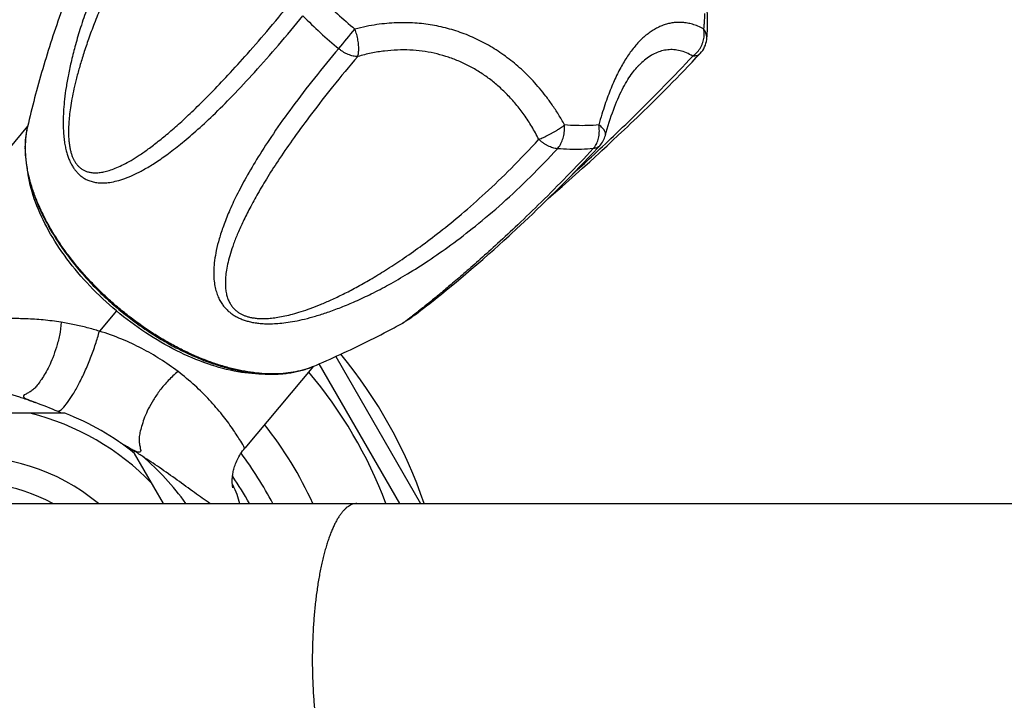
# Model space of a CAD drawing. Header units: millimetres. Extents: x 740 to 1921, y 166 to 1526.
# Tile 14 of 31: x 1461 to 1542, y 397 to 453. Entities that reach past the tile are written whole.
import ezdxf

# ---------------------------------------------------------------- set-up
doc = ezdxf.new("R2010")
doc.units = ezdxf.units.MM
doc.header["$LTSCALE"] = 30.734
doc.layers.get('0').update_dxf_attribs({"linetype": 'CONTINUOUS'})
doc.layers.add('FLAECHEN', color=7, linetype='CONTINUOUS')

msp = doc.modelspace()

# ---------------------------------------------------------------- linework, layer by layer
at = {"color": 7, "linetype": 'CONTINUOUS'}
for p, q in [((1510.419, 443.901), (1510.92, 444.373)), ((1509.493, 443.036), (1509.944, 443.456)), ((1509.944, 443.456), (1510.419, 443.901)), ((1507.448, 441.17), (1508.04, 441.705)), ((1508.04, 441.705), (1508.442, 442.071)), ((1508.442, 442.071), (1508.853, 442.446)), ((1506.87, 440.651), (1507.448, 441.17)), ((1505.604, 439.644), (1506.028, 440.071)), ((1505.756, 439.661), (1506.306, 440.149)), ((1506.028, 440.071), (1506.466, 440.516)), ((1506.306, 440.149), (1506.87, 440.651)), ((1504.793, 438.838), (1505.192, 439.233)), ((1505.041, 439.034), (1505.756, 439.661)), ((1505.192, 439.233), (1505.604, 439.644)), ((1504.028, 438.089), (1504.405, 438.457)), ((1504.405, 438.457), (1504.793, 438.838)), ((1504.604, 438.652), (1505.041, 439.034)), ((1503.305, 437.393), (1503.661, 437.735)), ((1503.661, 437.735), (1504.028, 438.089)), ((1502.62, 436.743), (1502.958, 437.063)), ((1502.958, 437.063), (1503.305, 437.393)), ((1501.969, 436.135), (1502.29, 436.434)), ((1502.29, 436.434), (1502.62, 436.743)), ((1500.481, 434.774), (1500.908, 435.16)), ((1500.908, 435.16), (1501.352, 435.565)), ((1499.671, 434.051), (1500.069, 434.404)), ((1500.069, 434.404), (1500.481, 434.774)), ((1498.671, 433.176), (1499.16, 433.602)), ((1499.16, 433.602), (1499.671, 434.051)), ((1497.758, 432.395), (1498.203, 432.774)), ((1498.203, 432.774), (1498.671, 433.176)), ((1496.936, 431.705), (1497.336, 432.038)), ((1497.336, 432.038), (1497.758, 432.395)), ((1495.732, 430.718), (1496.127, 431.039)), ((1496.127, 431.039), (1496.561, 431.394)), ((1496.561, 431.394), (1496.936, 431.705)), ((1495.044, 430.169), (1495.371, 430.429)), ((1495.371, 430.429), (1495.732, 430.718)), ((1494.021, 429.375), (1494.241, 429.543)), ((1494.241, 429.543), (1494.483, 429.73)), ((1494.483, 429.73), (1494.749, 429.937)), ((1494.749, 429.937), (1495.044, 430.169)), ((1492.884, 428.546), (1492.931, 428.578)), ((1492.931, 428.578), (1492.979, 428.611)), ((1492.979, 428.611), (1493.028, 428.645)), ((1493.028, 428.645), (1493.105, 428.699)), ((1493.105, 428.699), (1493.185, 428.756)), ((1493.185, 428.756), (1493.268, 428.816)), ((1493.268, 428.816), (1493.386, 428.901)), ((1493.386, 428.901), (1493.511, 428.993)), ((1493.511, 428.993), (1493.644, 429.091)), ((1493.644, 429.091), (1493.824, 429.226)), ((1493.824, 429.226), (1494.021, 429.375)), ((1492.486, 428.296), (1492.464, 428.284)), ((1492.71, 428.431), (1492.752, 428.458)), ((1492.752, 428.458), (1492.795, 428.486)), ((1492.795, 428.486), (1492.839, 428.515)), ((1492.839, 428.515), (1492.884, 428.546)), ((1492.268, 413.329), (1485.571, 424.929)), ((1464.457, 420.829), (1448.488, 420.829)), ((1472.638, 413.329), (1470.234, 417.494)), ((1456.472, 413.329), (1906.509, 413.329))]:
    msp.add_line(p, q, dxfattribs=at)
at = {"color": 9, "linetype": 'CONTINUOUS'}
msp.add_line((1486.95, 425.54), (1494, 413.329), dxfattribs=at)
at = {"color": 7, "linetype": 'CONTINUOUS'}
for points in [[(1510.92, 444.373), (1511.179, 444.618), (1511.444, 444.871), (1511.713, 445.129), (1511.988, 445.392), (1512.266, 445.661), (1512.548, 445.935), (1512.834, 446.214), (1513.123, 446.497), (1513.415, 446.785), (1513.71, 447.077), (1514.008, 447.375), (1514.311, 447.678), (1514.617, 447.987), (1514.928, 448.302), (1515.244, 448.624), (1515.564, 448.953), (1515.889, 449.289), (1516.22, 449.634), (1516.556, 449.986), (1516.897, 450.347), (1517.23, 450.701)], [(1509.347, 443.886), (1509.419, 444.154), (1509.5, 444.439), (1509.582, 444.718), (1509.666, 444.989), (1509.75, 445.252), (1509.836, 445.509), (1509.922, 445.758), (1510.01, 446), (1510.098, 446.235), (1510.188, 446.463), (1510.278, 446.684), (1510.369, 446.898), (1510.46, 447.105), (1510.552, 447.306), (1510.645, 447.499), (1510.738, 447.686), (1510.832, 447.867), (1510.926, 448.041), (1511.02, 448.208), (1511.115, 448.369), (1511.21, 448.523), (1511.304, 448.671), (1511.399, 448.812), (1511.493, 448.948), (1511.588, 449.077), (1511.682, 449.201), (1511.776, 449.318), (1511.87, 449.43), (1511.964, 449.536), (1511.983, 449.557)], [(1506.466, 440.516), (1506.691, 440.746), (1506.919, 440.981), (1507.151, 441.22), (1507.387, 441.465), (1507.627, 441.715), (1507.871, 441.971), (1508.12, 442.233), (1508.373, 442.5), (1508.63, 442.774), (1508.876, 443.038)], [(1508.853, 442.446), (1509.062, 442.639), (1509.493, 443.036)], [(1501.352, 435.565), (1501.503, 435.704), (1501.969, 436.135)], [(1492.486, 428.296), (1492.506, 428.308), (1492.527, 428.319), (1492.548, 428.331), (1492.568, 428.343), (1492.588, 428.355), (1492.608, 428.367), (1492.629, 428.38), (1492.649, 428.392), (1492.669, 428.405), (1492.71, 428.431)]]:
    msp.add_lwpolyline(points, dxfattribs=at)
at = {"color": 9, "linetype": 'CONTINUOUS'}
for centre, radius, start, end in [((1515, 484.482), 41.339, 224.85364, 230.20943), ((1514.8, 484.244), 43.141, 224.85224, 230.21089), ((1201.952, 690.37), 372.308, 320.00813, 320.33324), ((1469.839, 442.912), 8.679, 180.00035, 180.41996), ((1456.472, 400.329), 37, 20.57037, 40.27481), ((1456.472, 400.329), 21.121, 43.93174, 76.06826), ((1456.472, 400.329), 31.392, 24.4649, 38.51538), ((1456.472, 400.329), 16.879, 50.37531, 309.62469), ((1456.472, 400.329), 28.392, 27.25097, 37.22499), ((1456.472, 400.329), 14.757, 61.75955, 298.24045)]:
    msp.add_arc(centre, radius, start, end, dxfattribs=at)
at = {"color": 7, "linetype": 'CONTINUOUS'}
for centre, radius, start, end in [((1515.77, 452.068), 2, 316.88085, 353.8725), ((1507.414, 444.402), 2, 316.98007, 345.049), ((1469.997, 442.849), 8.844, 179.58662, 180.00032), ((1456.472, 400.329), 40, 18.96649, 39.42378), ((1456.472, 400.329), 22, 51.27997, 68.72003)]:
    msp.add_arc(centre, radius, start, end, dxfattribs=at)
at = {"color": 9, "linetype": 'CONTINUOUS'}
for points, knots in [([(1475.133, 470.454), (1474.475, 469.591), (1473.209, 467.841), (1471.491, 465.195), (1470.007, 462.649), (1468.778, 460.301), (1467.777, 458.175), (1466.962, 456.249), (1466.298, 454.501), (1465.762, 452.912), (1465.332, 451.468), (1464.995, 450.158), (1464.736, 448.973), (1464.547, 447.904), (1464.416, 446.943), (1464.337, 446.082), (1464.301, 445.315), (1464.302, 444.635), (1464.332, 444.035), (1464.388, 443.507), (1464.462, 443.041), (1464.554, 442.628), (1464.661, 442.257), (1464.782, 441.923), (1464.918, 441.62), (1465.068, 441.342), (1465.236, 441.087), (1465.423, 440.853), (1465.633, 440.639), (1465.871, 440.446), (1466.142, 440.275), (1466.452, 440.132), (1466.808, 440.022), (1467.217, 439.955), (1467.682, 439.941), (1468.207, 439.989), (1468.798, 440.113), (1469.461, 440.322), (1470.201, 440.632), (1471.026, 441.055), (1471.945, 441.611), (1472.969, 442.317), (1474.111, 443.199), (1475.391, 444.288), (1476.832, 445.623), (1478.463, 447.253), (1480.282, 449.199), (1482.234, 451.418), (1483.551, 453), (1484.216, 453.818)], [0, 0, 0, 0, 0.05722, 0.113757, 0.166151, 0.212392, 0.253384, 0.289901, 0.322574, 0.351895, 0.378245, 0.401914, 0.423141, 0.442144, 0.459117, 0.474239, 0.487675, 0.499573, 0.510059, 0.519302, 0.527517, 0.534893, 0.541615, 0.547811, 0.553608, 0.559115, 0.56443, 0.569656, 0.57488, 0.58021, 0.585764, 0.591693, 0.598165, 0.605357, 0.613435, 0.622604, 0.633103, 0.645192, 0.659159, 0.67532, 0.694027, 0.715688, 0.740812, 0.770042, 0.804193, 0.844292, 0.891537, 0.94447, 1, 1, 1, 1]), ([(1475.979, 469.044), (1475.311, 468.17), (1474.077, 466.48), (1472.435, 464.01), (1471.06, 461.753), (1469.914, 459.71), (1468.954, 457.853), (1468.148, 456.164), (1467.469, 454.623), (1466.898, 453.216), (1466.418, 451.929), (1466.019, 450.751), (1465.688, 449.673), (1465.418, 448.687), (1465.202, 447.787), (1465.033, 446.965), (1464.908, 446.217), (1464.82, 445.537), (1464.767, 444.922), (1464.745, 444.369), (1464.749, 443.873), (1464.778, 443.435), (1464.825, 443.049), (1464.889, 442.713), (1464.967, 442.419), (1465.055, 442.16), (1465.156, 441.929), (1465.268, 441.721), (1465.396, 441.531), (1465.541, 441.358), (1465.709, 441.201), (1465.903, 441.061), (1466.129, 440.943), (1466.39, 440.853), (1466.687, 440.797), (1467.022, 440.781), (1467.397, 440.81), (1467.813, 440.89), (1468.275, 441.025), (1468.786, 441.222), (1469.35, 441.488), (1469.972, 441.832), (1470.658, 442.262), (1471.415, 442.789), (1472.251, 443.426), (1473.177, 444.189), (1474.204, 445.098), (1475.348, 446.176), (1476.629, 447.454), (1478.07, 448.968), (1479.702, 450.768), (1481.542, 452.891), (1482.824, 454.438), (1483.5, 455.269)], [0, 0, 0, 0, 0.060473, 0.115011, 0.163042, 0.205711, 0.243784, 0.277917, 0.308625, 0.336335, 0.361403, 0.384116, 0.404707, 0.423376, 0.440296, 0.455621, 0.469483, 0.482001, 0.493277, 0.503402, 0.512455, 0.520488, 0.527561, 0.533785, 0.5393, 0.544263, 0.54883, 0.553125, 0.557264, 0.561363, 0.565525, 0.56987, 0.574494, 0.579495, 0.584975, 0.591056, 0.597876, 0.605583, 0.614336, 0.6243, 0.635655, 0.648597, 0.663345, 0.680147, 0.69929, 0.721125, 0.74608, 0.774677, 0.807553, 0.845522, 0.889563, 0.94111, 1, 1, 1, 1]), ([(1517.572, 454.023), (1517.572, 453.878), (1517.567, 453.592), (1517.545, 453.167), (1517.52, 452.887), (1517.506, 452.748)], [0, 0, 0, 0, 0.338421, 0.671694, 1, 1, 1, 1]), ([(1505.952, 444.759), (1505.79, 445.056), (1505.462, 445.622), (1504.943, 446.419), (1504.417, 447.144), (1503.885, 447.807), (1503.345, 448.418), (1502.794, 448.984), (1502.229, 449.511), (1501.649, 450.003), (1501.052, 450.462), (1500.436, 450.889), (1499.802, 451.284), (1499.15, 451.645), (1498.482, 451.971), (1497.801, 452.262), (1497.108, 452.515), (1496.407, 452.732), (1495.697, 452.911), (1494.98, 453.053), (1494.253, 453.158), (1493.515, 453.227), (1492.761, 453.257), (1491.984, 453.248), (1491.179, 453.196), (1490.338, 453.096), (1489.453, 452.941), (1488.852, 452.799), (1488.543, 452.718)], [0, 0, 0, 0, 0.048911, 0.094618, 0.137621, 0.178451, 0.217624, 0.25559, 0.292752, 0.329369, 0.365661, 0.401762, 0.437776, 0.473716, 0.509572, 0.545302, 0.580862, 0.616254, 0.6515, 0.686714, 0.722043, 0.757715, 0.793991, 0.831272, 0.870002, 0.910688, 0.953853, 1, 1, 1, 1]), ([(1517.506, 452.748), (1517.351, 452.828), (1517.048, 452.968), (1516.595, 453.123), (1516.165, 453.222), (1515.753, 453.273), (1515.356, 453.28), (1514.97, 453.248), (1514.593, 453.178), (1514.222, 453.071), (1513.858, 452.927), (1513.498, 452.746), (1513.144, 452.527), (1512.796, 452.272), (1512.455, 451.98), (1512.122, 451.652), (1511.799, 451.29), (1511.486, 450.895), (1511.183, 450.467), (1510.89, 450.007), (1510.607, 449.515), (1510.332, 448.987), (1510.065, 448.42), (1509.803, 447.809), (1509.546, 447.147), (1509.292, 446.422), (1509.039, 445.621), (1508.88, 445.059), (1508.801, 444.762)], [0, 0, 0, 0, 0.038339, 0.072997, 0.104965, 0.135044, 0.163881, 0.192017, 0.219911, 0.247964, 0.276512, 0.305848, 0.336192, 0.367717, 0.400518, 0.434656, 0.470149, 0.507019, 0.545309, 0.585112, 0.626591, 0.669996, 0.71567, 0.764086, 0.815839, 0.871701, 0.932673, 1, 1, 1, 1]), ([(1488.77, 450.445), (1488.787, 450.492), (1488.815, 450.594), (1488.843, 450.759), (1488.858, 450.942), (1488.861, 451.141), (1488.851, 451.353), (1488.829, 451.574), (1488.795, 451.803), (1488.748, 452.034), (1488.691, 452.266), (1488.623, 452.494), (1488.571, 452.644), (1488.543, 452.718)], [0, 0, 0, 0, 0.064536, 0.136677, 0.216066, 0.302039, 0.393683, 0.48997, 0.589801, 0.691985, 0.795265, 0.898359, 1, 1, 1, 1]), ([(1516.602, 450.473), (1516.666, 450.518), (1516.788, 450.615), (1516.957, 450.78), (1517.108, 450.964), (1517.24, 451.164), (1517.351, 451.377), (1517.44, 451.599), (1517.504, 451.828), (1517.544, 452.061), (1517.558, 452.294), (1517.547, 452.524), (1517.522, 452.674), (1517.506, 452.748)], [0, 0, 0, 0, 0.089943, 0.181, 0.272951, 0.365469, 0.458161, 0.550665, 0.642664, 0.733851, 0.823944, 0.912712, 1, 1, 1, 1]), ([(1517.759, 451.854), (1517.764, 451.906), (1517.769, 452.021), (1517.75, 452.201), (1517.699, 452.391), (1517.618, 452.576), (1517.546, 452.691), (1517.506, 452.748)], [0, 0, 0, 0, 0.162555, 0.364683, 0.570589, 0.781983, 1, 1, 1, 1]), ([(1487.191, 451.095), (1486.508, 450.29), (1485.192, 448.697), (1483.381, 446.343), (1481.825, 444.157), (1480.551, 442.204), (1479.534, 440.487), (1478.729, 438.968), (1478.099, 437.619), (1477.619, 436.418), (1477.267, 435.346), (1477.024, 434.39), (1476.875, 433.54), (1476.808, 432.786), (1476.81, 432.12), (1476.872, 431.534), (1476.982, 431.022), (1477.132, 430.578), (1477.313, 430.195), (1477.517, 429.865), (1477.741, 429.583), (1477.979, 429.338), (1478.233, 429.127), (1478.501, 428.944), (1478.785, 428.784), (1479.088, 428.646), (1479.414, 428.528), (1479.766, 428.429), (1480.151, 428.349), (1480.575, 428.29), (1481.047, 428.256), (1481.574, 428.25), (1482.167, 428.279), (1482.831, 428.35), (1483.573, 428.47), (1484.398, 428.649), (1485.311, 428.894), (1486.316, 429.215), (1487.422, 429.625), (1488.633, 430.134), (1489.957, 430.759), (1491.402, 431.516), (1492.979, 432.427), (1494.702, 433.522), (1496.586, 434.838), (1498.649, 436.424), (1500.865, 438.304), (1503.143, 440.444), (1504.628, 441.992), (1505.356, 442.79)], [0, 0, 0, 0, 0.05519, 0.108008, 0.155233, 0.195415, 0.229864, 0.259547, 0.285265, 0.307639, 0.327159, 0.344214, 0.359138, 0.372223, 0.383736, 0.393912, 0.402964, 0.411067, 0.418384, 0.425069, 0.431284, 0.437178, 0.44288, 0.448499, 0.45414, 0.459906, 0.465897, 0.472233, 0.47903, 0.486433, 0.494602, 0.503728, 0.514004, 0.525596, 0.538645, 0.553288, 0.569686, 0.588018, 0.608481, 0.631291, 0.656694, 0.684987, 0.716553, 0.751896, 0.79167, 0.83665, 0.887896, 0.943504, 1, 1, 1, 1]), ([(1488.77, 450.445), (1488.708, 450.443), (1488.58, 450.449), (1488.384, 450.48), (1488.183, 450.533), (1487.978, 450.608), (1487.774, 450.703), (1487.572, 450.816), (1487.376, 450.947), (1487.251, 451.044), (1487.19, 451.095)], [0, 0, 0, 0, 0.107216, 0.220735, 0.340233, 0.465119, 0.594581, 0.727603, 0.86304, 1, 1, 1, 1]), ([(1503.811, 443.569), (1503.63, 443.928), (1503.25, 444.619), (1502.614, 445.592), (1501.93, 446.482), (1501.204, 447.288), (1500.437, 448.015), (1499.633, 448.661), (1498.794, 449.23), (1497.922, 449.721), (1497.019, 450.134), (1496.085, 450.469), (1495.121, 450.725), (1494.128, 450.9), (1493.107, 450.991), (1492.057, 450.996), (1490.981, 450.911), (1489.878, 450.732), (1489.141, 450.551), (1488.77, 450.445)], [0, 0, 0, 0, 0.066808, 0.131049, 0.193011, 0.253003, 0.311339, 0.368334, 0.424303, 0.479557, 0.534418, 0.589212, 0.644273, 0.699941, 0.756564, 0.814508, 0.874145, 0.935854, 1, 1, 1, 1]), ([(1516.602, 450.473), (1516.432, 450.577), (1516.091, 450.756), (1515.56, 450.935), (1515.035, 451.02), (1514.518, 451.013), (1514.012, 450.918), (1513.519, 450.738), (1513.039, 450.478), (1512.574, 450.138), (1512.227, 449.818), (1512.035, 449.614), (1511.983, 449.558)], [0, 0, 0, 0, 0.115511, 0.222725, 0.32431, 0.422968, 0.521328, 0.621802, 0.726509, 0.837242, 0.955509, 1, 1, 1, 1]), ([(1517.23, 450.701), (1517.21, 450.679), (1517.154, 450.627), (1517.049, 450.56), (1516.914, 450.507), (1516.763, 450.477), (1516.657, 450.472), (1516.602, 450.473)], [0, 0, 0, 0, 0.130373, 0.329896, 0.538747, 0.761169, 1, 1, 1, 1]), ([(1488.77, 450.445), (1488.066, 449.617), (1486.764, 448.047), (1485.005, 445.8), (1483.54, 443.812), (1482.329, 442.062), (1481.327, 440.513), (1480.499, 439.134), (1479.819, 437.903), (1479.265, 436.799), (1478.819, 435.807), (1478.466, 434.915), (1478.197, 434.111), (1478, 433.389), (1477.867, 432.74), (1477.792, 432.157), (1477.769, 431.637), (1477.791, 431.173), (1477.854, 430.762), (1477.954, 430.401), (1478.083, 430.087), (1478.237, 429.818), (1478.41, 429.591), (1478.596, 429.401), (1478.792, 429.242), (1479.001, 429.107), (1479.223, 428.993), (1479.463, 428.897), (1479.726, 428.817), (1480.019, 428.753), (1480.349, 428.708), (1480.725, 428.684), (1481.15, 428.687), (1481.628, 428.722), (1482.159, 428.794), (1482.745, 428.906), (1483.388, 429.063), (1484.093, 429.271), (1484.861, 429.534), (1485.699, 429.859), (1486.611, 430.254), (1487.602, 430.725), (1488.68, 431.284), (1489.851, 431.943), (1491.124, 432.716), (1492.51, 433.623), (1494.022, 434.686), (1495.673, 435.936), (1497.479, 437.409), (1499.46, 439.157), (1501.611, 441.221), (1503.064, 442.747), (1503.811, 443.569)], [0, 0, 0, 0, 0.059458, 0.11154, 0.156087, 0.194543, 0.227908, 0.257004, 0.282475, 0.304849, 0.324557, 0.341947, 0.357306, 0.37088, 0.382888, 0.393524, 0.402963, 0.411367, 0.418885, 0.425653, 0.431798, 0.43741, 0.442555, 0.447342, 0.451908, 0.456377, 0.460889, 0.465559, 0.470513, 0.475913, 0.481927, 0.488736, 0.496474, 0.505186, 0.514921, 0.525762, 0.537803, 0.551146, 0.565914, 0.582242, 0.60029, 0.620236, 0.642287, 0.666682, 0.693717, 0.723764, 0.757273, 0.794789, 0.837008, 0.884759, 0.939257, 1, 1, 1, 1]), ([(1506.605, 440.658), (1507.139, 441.144), (1508.284, 442.199), (1510.096, 443.904), (1512.116, 445.859), (1514.315, 448.063), (1515.825, 449.641), (1516.602, 450.473)], [0, 0, 0, 0, 0.154557, 0.333311, 0.532653, 0.756145, 1, 1, 1, 1]), ([(1461.16, 442.912), (1461.16, 443.178), (1461.184, 443.699), (1461.268, 444.263), (1461.334, 444.56), (1461.345, 444.608)], [0, 0, 0, 0, 0.466095, 0.913607, 1, 1, 1, 1]), ([(1503.811, 443.569), (1503.875, 443.593), (1504.006, 443.645), (1504.205, 443.732), (1504.41, 443.828), (1504.62, 443.932), (1504.831, 444.043), (1505.039, 444.159), (1505.242, 444.278), (1505.438, 444.399), (1505.622, 444.52), (1505.793, 444.639), (1505.901, 444.72), (1505.952, 444.759)], [0, 0, 0, 0, 0.083255, 0.171871, 0.264702, 0.36047, 0.457795, 0.555315, 0.651702, 0.74563, 0.8358, 0.920972, 1, 1, 1, 1]), ([(1505.357, 442.79), (1505.403, 442.841), (1505.492, 442.95), (1505.608, 443.131), (1505.711, 443.332), (1505.797, 443.55), (1505.866, 443.78), (1505.917, 444.019), (1505.95, 444.265), (1505.962, 444.512), (1505.958, 444.677), (1505.952, 444.759)], [0, 0, 0, 0, 0.09709, 0.199324, 0.306292, 0.417293, 0.531465, 0.647858, 0.76546, 0.883218, 1, 1, 1, 1]), ([(1508.801, 444.762), (1508.495, 444.734), (1507.872, 444.698), (1506.921, 444.697), (1506.278, 444.733), (1505.952, 444.759)], [0, 0, 0, 0, 0.323, 0.656294, 1, 1, 1, 1]), ([(1508.331, 442.793), (1508.377, 442.843), (1508.465, 442.952), (1508.577, 443.134), (1508.672, 443.335), (1508.747, 443.553), (1508.802, 443.783), (1508.836, 444.023), (1508.847, 444.269), (1508.837, 444.516), (1508.816, 444.681), (1508.801, 444.762)], [0, 0, 0, 0, 0.09773, 0.199727, 0.305918, 0.415928, 0.529195, 0.645045, 0.762709, 0.881345, 1, 1, 1, 1]), ([(1509.347, 443.886), (1509.351, 443.903), (1509.362, 443.956), (1509.362, 444.052), (1509.332, 444.17), (1509.276, 444.29), (1509.193, 444.412), (1509.085, 444.533), (1508.953, 444.652), (1508.854, 444.726), (1508.801, 444.762)], [0, 0, 0, 0, 0.047602, 0.149367, 0.258678, 0.379196, 0.513116, 0.661366, 0.823911, 1, 1, 1, 1]), ([(1505.357, 442.79), (1505.294, 442.795), (1505.164, 442.813), (1504.969, 442.862), (1504.769, 442.933), (1504.569, 443.024), (1504.37, 443.135), (1504.175, 443.263), (1503.987, 443.408), (1503.869, 443.514), (1503.811, 443.569)], [0, 0, 0, 0, 0.108075, 0.222288, 0.342402, 0.46767, 0.597154, 0.729808, 0.86449, 1, 1, 1, 1]), ([(1485.061, 424.708), (1485.014, 424.688), (1484.731, 424.572), (1484.188, 424.391), (1483.408, 424.216), (1482.581, 424.112), (1481.712, 424.077), (1480.805, 424.113), (1479.864, 424.218), (1478.897, 424.393), (1477.907, 424.636), (1476.9, 424.946), (1475.882, 425.322), (1474.858, 425.76), (1473.835, 426.259), (1472.817, 426.816), (1471.811, 427.427), (1470.821, 428.09), (1469.855, 428.801), (1468.916, 429.555), (1468.01, 430.349), (1467.143, 431.178), (1466.318, 432.037), (1465.542, 432.922), (1464.817, 433.828), (1464.148, 434.749), (1463.539, 435.681), (1462.993, 436.619), (1462.514, 437.556), (1462.103, 438.489), (1461.763, 439.412), (1461.496, 440.319), (1461.304, 441.206), (1461.19, 442.047), (1461.162, 442.593), (1461.16, 442.849)], [0, 0, 0, 0, 0.004556, 0.027443, 0.05128, 0.076166, 0.102163, 0.129304, 0.157594, 0.187012, 0.217516, 0.249046, 0.281526, 0.314864, 0.348959, 0.383699, 0.418964, 0.454628, 0.490561, 0.526628, 0.562695, 0.598626, 0.634288, 0.669551, 0.704287, 0.738377, 0.771711, 0.804185, 0.835709, 0.866206, 0.895617, 0.923899, 0.951033, 0.977023, 1, 1, 1, 1]), ([(1508.332, 442.793), (1507.611, 442.022), (1506.187, 440.528), (1504.096, 438.425), (1502.173, 436.567), (1500.481, 434.991), (1499.027, 433.678), (1497.779, 432.581), (1496.712, 431.665), (1495.804, 430.902), (1495.036, 430.269), (1494.395, 429.749), (1493.866, 429.327), (1493.438, 428.993), (1493.102, 428.734), (1492.842, 428.542), (1492.66, 428.408), (1492.53, 428.326), (1492.483, 428.292), (1492.465, 428.283)], [0, 0, 0, 0, 0.147062, 0.287565, 0.413168, 0.519537, 0.609714, 0.686175, 0.750952, 0.805637, 0.851501, 0.889566, 0.920699, 0.945676, 0.965205, 0.97993, 0.990451, 0.997337, 1, 1, 1, 1]), ([(1508.332, 442.793), (1508.012, 442.764), (1507.361, 442.726), (1506.368, 442.726), (1505.697, 442.763), (1505.356, 442.79)], [0, 0, 0, 0, 0.32304, 0.65624, 1, 1, 1, 1]), ([(1508.876, 443.038), (1508.874, 443.035), (1508.839, 442.998), (1508.763, 442.934), (1508.634, 442.863), (1508.488, 442.815), (1508.385, 442.798), (1508.331, 442.793)], [0, 0, 0, 0, 0.017092, 0.248298, 0.485903, 0.734997, 1, 1, 1, 1]), ([(1488.692, 413.329), (1488.633, 413.329), (1488.514, 413.319), (1488.336, 413.274), (1488.16, 413.199), (1487.986, 413.095), (1487.814, 412.962), (1487.644, 412.801), (1487.477, 412.611), (1487.313, 412.394), (1487.152, 412.15), (1486.994, 411.879), (1486.84, 411.582), (1486.69, 411.26), (1486.545, 410.913), (1486.405, 410.542), (1486.27, 410.148), (1486.14, 409.732), (1486.016, 409.295), (1485.898, 408.837), (1485.786, 408.36), (1485.681, 407.865), (1485.583, 407.353), (1485.492, 406.825), (1485.408, 406.282), (1485.331, 405.726), (1485.262, 405.158), (1485.201, 404.578), (1485.147, 403.989), (1485.102, 403.392), (1485.065, 402.788), (1485.035, 402.178), (1485.015, 401.564), (1485.002, 400.947), (1484.999, 400.535), (1484.999, 400.329)], [0, 0, 0, 0, 0.01246, 0.025235, 0.038615, 0.052848, 0.068135, 0.084628, 0.102439, 0.121647, 0.142303, 0.164437, 0.188059, 0.213168, 0.23975, 0.267778, 0.297221, 0.328039, 0.360183, 0.393601, 0.428237, 0.464026, 0.500904, 0.538799, 0.577638, 0.617344, 0.657839, 0.69904, 0.740865, 0.783226, 0.826037, 0.86921, 0.912655, 0.956282, 1, 1, 1, 1]), ([(1484.999, 400.329), (1484.999, 400.123), (1485.002, 399.711), (1485.015, 399.094), (1485.035, 398.48), (1485.065, 397.871), (1485.102, 397.266), (1485.147, 396.669), (1485.201, 396.08), (1485.262, 395.501), (1485.331, 394.932), (1485.408, 394.376), (1485.492, 393.833), (1485.583, 393.305), (1485.681, 392.793), (1485.786, 392.298), (1485.898, 391.821), (1486.016, 391.363), (1486.14, 390.926), (1486.27, 390.51), (1486.405, 390.116), (1486.545, 389.745), (1486.69, 389.398), (1486.84, 389.076), (1486.994, 388.779), (1487.152, 388.508), (1487.313, 388.264), (1487.477, 388.047), (1487.644, 387.858), (1487.814, 387.696), (1487.986, 387.563), (1488.16, 387.459), (1488.336, 387.384), (1488.514, 387.339), (1488.633, 387.329), (1488.692, 387.329)], [0, 0, 0, 0, 0.043718, 0.087345, 0.13079, 0.173963, 0.216774, 0.259135, 0.30096, 0.342161, 0.382656, 0.422362, 0.461201, 0.499096, 0.535974, 0.571763, 0.606399, 0.639817, 0.671961, 0.702779, 0.732222, 0.76025, 0.786832, 0.811941, 0.835563, 0.857697, 0.878353, 0.897561, 0.915372, 0.931865, 0.947152, 0.961385, 0.974765, 0.98754, 1, 1, 1, 1])]:
    msp.add_open_spline(points, degree=3, knots=knots, dxfattribs=at)
at = {"color": 7, "linetype": 'CONTINUOUS'}
for points, knots in [([(1464.727, 455.734), (1464.546, 455.254), (1464.07, 453.966), (1463.351, 451.863), (1462.597, 449.432), (1461.926, 447.017), (1461.53, 445.408), (1461.345, 444.608)], [0, 0, 0, 0, 0.132224, 0.354034, 0.572838, 0.78828, 1, 1, 1, 1]), ([(1517.759, 451.854), (1517.779, 452.041), (1517.811, 452.418), (1517.835, 452.991), (1517.836, 453.575), (1517.812, 454.169), (1517.78, 454.568), (1517.761, 454.769)], [0, 0, 0, 0, 0.192629, 0.38892, 0.5889, 0.792593, 1, 1, 1, 1]), ([(1461.345, 444.608), (1461.313, 444.469), (1461.256, 444.185), (1461.196, 443.751), (1461.162, 443.325), (1461.154, 443.044), (1461.153, 442.912)], [0, 0, 0, 0, 0.250649, 0.506876, 0.769018, 1, 1, 1, 1]), ([(1461.152, 442.849), (1461.152, 442.678), (1461.162, 442.334), (1461.206, 441.812), (1461.277, 441.279), (1461.378, 440.737), (1461.506, 440.188), (1461.662, 439.632), (1461.845, 439.07), (1462.055, 438.504), (1462.292, 437.936), (1462.554, 437.365), (1462.841, 436.794), (1463.153, 436.223), (1463.489, 435.654), (1463.847, 435.087), (1464.228, 434.524), (1464.63, 433.966), (1465.053, 433.414), (1465.495, 432.868), (1465.957, 432.331), (1466.436, 431.802), (1466.933, 431.284), (1467.445, 430.776), (1467.972, 430.281), (1468.513, 429.799), (1469.067, 429.33), (1469.633, 428.876), (1470.21, 428.439), (1470.796, 428.017), (1471.39, 427.613), (1471.991, 427.228), (1472.599, 426.861), (1473.212, 426.514), (1473.828, 426.188), (1474.446, 425.882), (1475.066, 425.599), (1475.687, 425.337), (1476.306, 425.099), (1476.922, 424.885), (1477.535, 424.694), (1478.144, 424.527), (1478.746, 424.386), (1479.341, 424.27), (1479.928, 424.179), (1480.505, 424.114), (1481.071, 424.075), (1481.626, 424.062), (1482.166, 424.076), (1482.692, 424.116), (1483.202, 424.182), (1483.695, 424.274), (1484.17, 424.392), (1484.625, 424.534), (1484.918, 424.648), (1485.061, 424.708)], [0, 0, 0, 0, 0.01523, 0.030851, 0.046882, 0.063321, 0.080154, 0.097394, 0.115013, 0.133023, 0.1514, 0.170136, 0.189221, 0.208627, 0.228354, 0.248367, 0.268653, 0.28919, 0.309951, 0.33092, 0.352063, 0.373362, 0.394786, 0.416309, 0.437906, 0.459547, 0.481206, 0.502854, 0.524464, 0.546007, 0.567459, 0.588789, 0.609975, 0.630985, 0.651801, 0.672395, 0.692742, 0.712828, 0.732619, 0.75211, 0.771272, 0.790093, 0.808564, 0.826656, 0.844378, 0.861703, 0.878637, 0.895173, 0.911301, 0.927039, 0.942369, 0.95732, 0.971896, 0.986111, 1, 1, 1, 1]), ([(1485.061, 424.708), (1485.819, 425.03), (1487.33, 425.699), (1489.58, 426.773), (1491.285, 427.649), (1492.245, 428.165), (1492.464, 428.284)], [0, 0, 0, 0, 0.300656, 0.602592, 0.908969, 1, 1, 1, 1])]:
    msp.add_open_spline(points, degree=3, knots=knots, dxfattribs=at)
at = {"layer": 'FLAECHEN', "color": 7, "linetype": 'CONTINUOUS'}
for p, q in [((1461.355, 444.653), (1444.017, 423.99)), ((1485.103, 424.726), (1479.386, 417.913)), ((1479.379, 417.906), (1479.379, 417.906))]:
    msp.add_line(p, q, dxfattribs=at)
at = {"layer": 'FLAECHEN', "color": 9, "linetype": 'CONTINUOUS'}
msp.add_line((1468.726, 429.324), (1467.314, 427.641), dxfattribs=at)
at = {"layer": 'FLAECHEN', "color": 7, "linetype": 'CONTINUOUS'}
msp.add_lwpolyline([(1478.405, 414.632), (1478.406, 414.631), (1478.406, 414.631), (1478.404, 414.636), (1478.402, 414.646), (1478.398, 414.662), (1478.394, 414.682), (1478.389, 414.708), (1478.384, 414.738), (1478.379, 414.772), (1478.374, 414.811), (1478.369, 414.853), (1478.364, 414.9), (1478.36, 414.949), (1478.356, 415.002), (1478.353, 415.059), (1478.351, 415.119), (1478.351, 415.182), (1478.351, 415.249), (1478.353, 415.319), (1478.356, 415.393), (1478.361, 415.469), (1478.368, 415.548), (1478.377, 415.631), (1478.388, 415.717), (1478.402, 415.806), (1478.418, 415.898), (1478.438, 415.994), (1478.46, 416.093), (1478.486, 416.195), (1478.515, 416.3), (1478.548, 416.408), (1478.586, 416.519), (1478.627, 416.631), (1478.673, 416.746), (1478.724, 416.863), (1478.779, 416.981), (1478.839, 417.099), (1478.904, 417.219), (1478.973, 417.338), (1479.048, 417.457), (1479.127, 417.576), (1479.212, 417.693), (1479.301, 417.81), (1479.379, 417.905)], dxfattribs=at)
at = {"layer": 'FLAECHEN', "color": 9, "linetype": 'CONTINUOUS'}
for centre, radius, start, end in [((1447.311, 381.612), 42.701, 67.16333, 69.86809), ((1448.564, 384.515), 39.539, 66.70611, 67.20426), ((1443.595, 374.545), 50.683, 58.84695, 59.79433)]:
    msp.add_arc(centre, radius, start, end, dxfattribs=at)
at = {"layer": 'FLAECHEN', "color": 7, "linetype": 'CONTINUOUS'}
for radius, start, end in [(22.23, 35.81548, 49.5675), (26.691, 29.15435, 34.81834)]:
    msp.add_arc((1456.472, 400.329), radius, start, end, dxfattribs=at)
for points, knots in [([(1468.726, 429.324), (1467.953, 429.972), (1466.495, 431.341), (1464.598, 433.581), (1463.072, 435.915), (1461.969, 438.26), (1461.513, 439.888), (1461.383, 440.7), (1461.378, 440.734)], [0, 0, 0, 0, 0.218971, 0.432675, 0.635285, 0.822018, 0.992601, 1, 1, 1, 1]), ([(1481.255, 424.068), (1481.222, 424.067), (1480.404, 424.053), (1478.727, 424.216), (1476.228, 424.889), (1473.659, 425.985), (1471.113, 427.468), (1469.504, 428.671), (1468.726, 429.324)], [0, 0, 0, 0, 0.007165, 0.1768, 0.363074, 0.5658, 0.780128, 1, 1, 1, 1])]:
    msp.add_open_spline(points, degree=3, knots=knots, dxfattribs=at)
at = {"layer": 'FLAECHEN', "color": 9, "linetype": 'CONTINUOUS'}
for points, knots in [([(1464.125, 428.381), (1463.634, 428.455), (1462.67, 428.582), (1461.297, 428.672), (1460.029, 428.691), (1458.82, 428.655), (1457.611, 428.566), (1456.434, 428.426), (1455.331, 428.251), (1454.237, 428.036), (1453.124, 427.774), (1452.09, 427.489), (1451.186, 427.209), (1450.415, 426.948), (1449.681, 426.68), (1448.988, 426.409), (1448.324, 426.133), (1447.66, 425.84), (1446.996, 425.532), (1446.364, 425.222), (1445.798, 424.933), (1445.334, 424.687), (1444.95, 424.478), (1444.651, 424.313), (1444.416, 424.185), (1444.217, 424.07), (1444.127, 424.035), (1444.008, 423.958), (1444.014, 423.979), (1444.015, 423.981)], [0, 0, 0, 0, 0.070945, 0.138928, 0.196435, 0.251988, 0.311774, 0.369545, 0.421199, 0.471394, 0.528809, 0.58441, 0.624693, 0.663996, 0.700627, 0.736305, 0.770357, 0.803346, 0.84003, 0.874849, 0.903953, 0.930838, 0.949766, 0.966619, 0.979154, 0.989266, 0.996251, 0.999659, 1, 1, 1, 1]), ([(1464.125, 428.381), (1464.11, 428.013), (1464.026, 427.306), (1463.759, 426.329), (1463.463, 425.476), (1463.153, 424.752), (1462.835, 424.152), (1462.515, 423.664), (1462.24, 423.263), (1461.991, 422.938), (1461.721, 422.696), (1461.427, 422.535), (1461.2, 422.403), (1460.998, 422.325), (1460.989, 422.151), (1461.152, 422.074), (1461.341, 421.971), (1461.642, 421.85), (1461.871, 421.76), (1462.009, 421.707)], [0, 0, 0, 0, 0.132516, 0.254767, 0.364053, 0.457255, 0.538074, 0.608208, 0.667273, 0.713185, 0.755115, 0.797041, 0.831822, 0.853908, 0.865791, 0.885096, 0.910664, 0.946753, 1, 1, 1, 1]), ([(1467.314, 427.641), (1466.98, 427.744), (1466.293, 427.937), (1465.229, 428.185), (1464.498, 428.32), (1464.125, 428.381)], [0, 0, 0, 0, 0.320206, 0.653801, 1, 1, 1, 1]), ([(1463.884, 420.966), (1464.019, 421.021), (1464.303, 421.262), (1464.706, 421.75), (1465.159, 422.439), (1465.638, 423.298), (1466.127, 424.306), (1466.591, 425.406), (1466.997, 426.528), (1467.221, 427.277), (1467.314, 427.641)], [0, 0, 0, 0, 0.057746, 0.142428, 0.250477, 0.381707, 0.530155, 0.691804, 0.852099, 1, 1, 1, 1]), ([(1473.845, 424.29), (1473.364, 424.65), (1472.389, 425.333), (1470.826, 426.234), (1469.139, 427.021), (1467.941, 427.445), (1467.314, 427.641)], [0, 0, 0, 0, 0.244116, 0.483657, 0.733126, 1, 1, 1, 1]), ([(1460.693, 422.155), (1459.964, 422.391), (1458.538, 422.796), (1456.401, 423.266), (1454.232, 423.597), (1452.077, 423.774), (1450.177, 423.79), (1448.669, 423.714), (1447.497, 423.601), (1446.451, 423.46), (1445.516, 423.296), (1444.677, 423.135), (1443.91, 422.938), (1443.36, 422.892), (1442.843, 422.662), (1442.718, 423.069), (1443.166, 423.255), (1443.437, 423.44), (1443.561, 423.53)], [0, 0, 0, 0, 0.119567, 0.230879, 0.340833, 0.461309, 0.567734, 0.636782, 0.69661, 0.751143, 0.801405, 0.84421, 0.885639, 0.920442, 0.941442, 0.94939, 0.975266, 1, 1, 1, 1]), ([(1473.845, 424.29), (1473.558, 424.058), (1473.031, 423.561), (1472.35, 422.765), (1471.806, 421.968), (1471.383, 421.217), (1471.072, 420.526), (1470.865, 419.903), (1470.713, 419.375), (1470.612, 418.919), (1470.604, 418.51), (1470.672, 418.143), (1470.718, 417.874), (1470.764, 417.639), (1470.592, 417.557), (1470.409, 417.634), (1470.143, 417.742), (1469.939, 417.853), (1469.815, 417.919)], [0, 0, 0, 0, 0.127585, 0.249842, 0.361926, 0.460989, 0.547825, 0.623671, 0.68783, 0.738168, 0.784433, 0.829097, 0.864428, 0.885512, 0.899009, 0.920421, 0.951253, 1, 1, 1, 1]), ([(1479.366, 417.932), (1479.354, 417.962), (1479.198, 418.292), (1478.916, 418.707), (1478.308, 419.668), (1477.49, 420.748), (1476.45, 421.96), (1475.231, 423.168), (1474.324, 423.922), (1473.845, 424.29)], [0, 0, 0, 0, 0.014391, 0.092288, 0.222914, 0.390995, 0.582661, 0.785603, 1, 1, 1, 1]), ([(1462.008, 421.704), (1461.87, 421.755), (1461.588, 421.856), (1461.152, 422.011), (1460.85, 422.107), (1460.693, 422.155)], [0, 0, 0, 0, 0.316763, 0.646831, 1, 1, 1, 1]), ([(1470.89, 417.25), (1470.762, 417.335), (1470.518, 417.494), (1470.156, 417.712), (1469.926, 417.852), (1469.815, 417.919)], [0, 0, 0, 0, 0.362071, 0.691136, 1, 1, 1, 1]), ([(1476.497, 413.329), (1476.065, 413.618), (1475.168, 414.279), (1473.779, 415.285), (1472.339, 416.301), (1471.363, 416.941), (1470.89, 417.25)], [0, 0, 0, 0, 0.227767, 0.488447, 0.752057, 1, 1, 1, 1]), ([(1479.373, 417.907), (1479.373, 417.907), (1479.373, 417.911), (1479.37, 417.92), (1479.366, 417.932)], [0, 0, 0, 0, 0.118664, 1, 1, 1, 1]), ([(1478.364, 414.915), (1478.494, 414.645), (1478.723, 414.122), (1478.901, 413.607), (1478.949, 413.332)], [0, 0, 0, 0, 0.522328, 1, 1, 1, 1])]:
    msp.add_open_spline(points, degree=3, knots=knots, dxfattribs=at)

doc.saveas('drawing.dxf')
